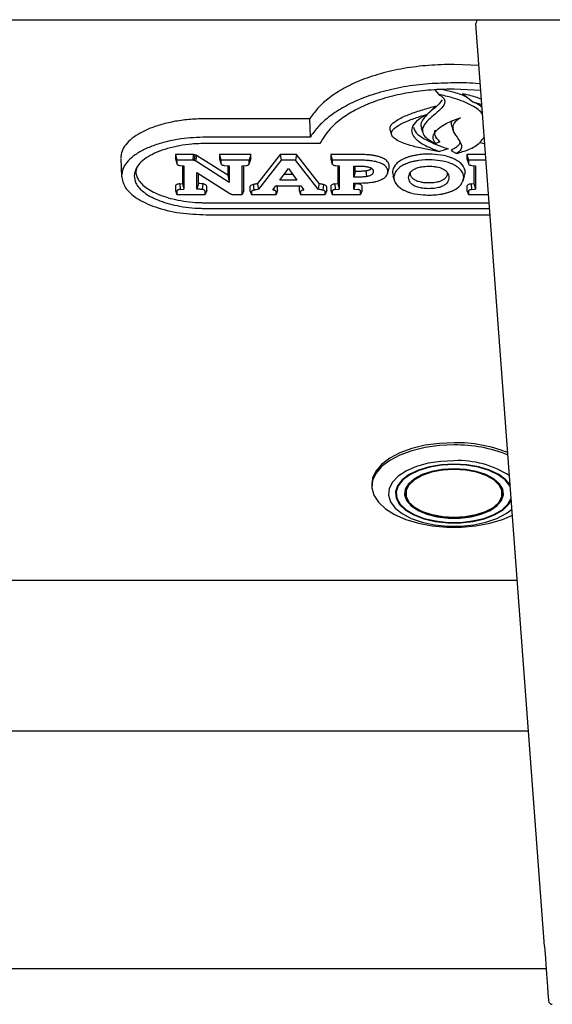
# Model space of a CAD drawing. Header units: inches. Extents: x 36 to 211, y 21 to 146.
# Tile 27 of 53: x 100.29 to 103.09, y 96.17 to 101.36. Entities that reach past the tile are written whole.
import ezdxf

# ---------------------------------------------------------------- set-up
doc = ezdxf.new("R2010")
doc.units = ezdxf.units.IN
doc.header["$LTSCALE"] = 16
doc.header["$MEASUREMENT"] = 0

msp = doc.modelspace()

# ---------------------------------------------------------------- linework, layer by layer
at = {"color": 7, "linetype": 'Continuous', "lineweight": 25}
for p, q in [((66.2018, 101.3564), (104.2018, 101.3564)), ((102.6919, 101.3367), (102.6919, 101.3364)), ((102.692, 101.3349), (102.6919, 101.3364)), ((103.0528, 96.4793), (102.692, 101.3349)), ((102.7082, 101.116), (102.5768, 101.121)), ((102.4758, 100.9865), (102.4962, 100.9624)), ((102.718, 100.9839), (102.5768, 100.9907)), ((102.6215, 100.9685), (102.6762, 100.9232)), ((102.6762, 100.9232), (102.7236, 100.9093)), ((102.4813, 100.9028), (102.4362, 100.8589)), ((101.8166, 100.835), (101.2716, 100.835)), ((102.2402, 100.7755), (102.2481, 100.7501)), ((102.4043, 100.7855), (102.4117, 100.7618)), ((102.5648, 100.7961), (102.5728, 100.7708)), ((101.8195, 100.7378), (101.2716, 100.7378)), ((102.4117, 100.7617), (102.4122, 100.7601)), ((102.5025, 100.7141), (102.4799, 100.7041)), ((101.8694, 100.7047), (101.2716, 100.7047)), ((102.5456, 100.6761), (102.5006, 100.6618)), ((102.5617, 100.6678), (102.5892, 100.6522)), ((102.7147, 100.7102), (102.7389, 100.7025)), ((100.823, 100.6252), (100.8268, 100.53)), ((101.1943, 100.6465), (101.1099, 100.6465)), ((101.1099, 100.6465), (101.1099, 100.6254)), ((101.1099, 100.6465), (101.1179, 100.6165)), ((101.1099, 100.6254), (101.1179, 100.5994)), ((101.1179, 100.6165), (101.1179, 100.5994)), ((101.1943, 100.6165), (101.1179, 100.6165)), ((101.2124, 100.6449), (101.2091, 100.6153)), ((101.2207, 100.6421), (101.2151, 100.6132)), ((101.3936, 100.4999), (101.2206, 100.6102)), ((101.3856, 100.5375), (101.2269, 100.6387)), ((101.5067, 100.6465), (101.342, 100.6465)), ((101.342, 100.6465), (101.342, 100.6254)), ((101.342, 100.6465), (101.35, 100.6165)), ((101.342, 100.6254), (101.35, 100.5994)), ((101.4987, 100.6165), (101.35, 100.6165)), ((101.35, 100.6165), (101.35, 100.5994)), ((101.5067, 100.6465), (101.4987, 100.6165)), ((101.5067, 100.6254), (101.4987, 100.5994)), ((101.4987, 100.5994), (101.4987, 100.6165)), ((101.5067, 100.6254), (101.5067, 100.6465)), ((101.6617, 100.6465), (101.5415, 100.4932)), ((101.6672, 100.6165), (101.5478, 100.4642)), ((101.747, 100.6465), (101.6617, 100.6465)), ((101.6617, 100.6465), (101.6672, 100.6165)), ((101.7415, 100.6165), (101.6672, 100.6165)), ((101.747, 100.6465), (101.7415, 100.6165)), ((101.8608, 100.4642), (101.7415, 100.6165)), ((101.8671, 100.4932), (101.747, 100.6465)), ((102.0862, 100.6465), (101.9273, 100.6465)), ((101.9273, 100.6465), (101.9273, 100.6254)), ((101.9273, 100.6465), (101.9353, 100.6165)), ((101.9273, 100.6254), (101.9285, 100.6217)), ((101.928, 100.6217), (101.9359, 100.5965)), ((101.9353, 100.6165), (101.9353, 100.5994)), ((102.0862, 100.6165), (101.9353, 100.6165)), ((102.7431, 100.6465), (102.6442, 100.6465)), ((102.6442, 100.6465), (102.6442, 100.6254)), ((102.6442, 100.6465), (102.6522, 100.6165)), ((102.6442, 100.6254), (102.6522, 100.5994)), ((102.6522, 100.6165), (102.6522, 100.5994)), ((102.7453, 100.6165), (102.6522, 100.6165)), ((100.9068, 100.579), (100.9011, 100.5598)), ((101.1195, 100.5949), (101.1195, 100.5949)), ((101.1347, 100.5891), (101.1548, 100.5874)), ((101.1467, 100.5881), (101.1467, 100.4937)), ((101.1548, 100.5874), (101.1548, 100.4643)), ((101.3517, 100.5949), (101.3517, 100.5949)), ((101.3672, 100.5891), (101.3936, 100.5873)), ((101.3856, 100.5878), (101.3856, 100.5375)), ((101.3936, 100.5873), (101.3936, 100.4999)), ((101.4622, 100.5874), (101.4823, 100.5891)), ((101.4622, 100.4353), (101.4622, 100.5874)), ((101.4703, 100.4573), (101.4703, 100.5881)), ((101.4971, 100.5949), (101.4971, 100.595)), ((101.6589, 100.5109), (101.7045, 100.573)), ((101.7045, 100.573), (101.7498, 100.5109)), ((101.9522, 100.5891), (101.9721, 100.5871)), ((101.9641, 100.5879), (101.9641, 100.4934)), ((101.9721, 100.5871), (101.9721, 100.4641)), ((102.0484, 100.5851), (102.0862, 100.5851)), ((102.0484, 100.5281), (102.0484, 100.5851)), ((102.0564, 100.5581), (102.0484, 100.5281)), ((102.0564, 100.5581), (102.0564, 100.5851)), ((102.0862, 100.5581), (102.0564, 100.5581)), ((102.1132, 100.56), (102.1157, 100.5302)), ((102.1414, 100.5746), (102.1402, 100.5724)), ((102.226, 100.5453), (102.2339, 100.5706)), ((102.6539, 100.5949), (102.6539, 100.5949)), ((102.6694, 100.5891), (102.6891, 100.5874)), ((102.6811, 100.5881), (102.6811, 100.4933)), ((102.6891, 100.5874), (102.6891, 100.4639)), ((101.2233, 100.5518), (101.3959, 100.4419)), ((101.2233, 100.4645), (101.2233, 100.5518)), ((101.2313, 100.494), (101.2313, 100.5467)), ((101.3856, 100.5375), (101.3936, 100.4999)), ((101.7498, 100.5109), (101.6589, 100.5109)), ((101.7279, 100.5409), (101.6809, 100.5409)), ((102.0862, 100.5281), (102.0484, 100.5281)), ((102.2552, 100.5336), (102.2631, 100.5083)), ((102.6242, 100.5084), (102.6321, 100.5337)), ((101.1099, 100.4783), (101.1099, 100.4573)), ((101.1099, 100.4573), (101.1179, 100.4353)), ((101.1179, 100.4523), (101.1179, 100.4353)), ((101.133, 100.4926), (101.1467, 100.4937)), ((101.133, 100.4926), (101.1344, 100.4626)), ((101.1344, 100.4626), (101.1548, 100.4643)), ((101.1467, 100.4937), (101.1548, 100.4643)), ((101.2313, 100.494), (101.2233, 100.4645)), ((101.2539, 100.4923), (101.2516, 100.4625)), ((101.2749, 100.4573), (101.2669, 100.4353)), ((101.2669, 100.4353), (101.2669, 100.4523)), ((101.2749, 100.4573), (101.2749, 100.4783)), ((101.4703, 100.4573), (101.4622, 100.4353)), ((101.5022, 100.4764), (101.5022, 100.4573)), ((101.5022, 100.4573), (101.5103, 100.4353)), ((101.622, 100.4602), (101.6381, 100.4822)), ((101.622, 100.4602), (101.6277, 100.4588)), ((101.6289, 100.4696), (101.6277, 100.4588)), ((101.6381, 100.4822), (101.7706, 100.4822)), ((101.6478, 100.4573), (101.6398, 100.4353)), ((101.6478, 100.4573), (101.6478, 100.4764)), ((101.7609, 100.4764), (101.7609, 100.4573)), ((101.7609, 100.4573), (101.769, 100.4353)), ((101.7706, 100.4822), (101.7868, 100.4601)), ((101.7818, 100.4591), (101.7868, 100.4601)), ((101.9064, 100.4573), (101.8984, 100.4353)), ((101.9064, 100.4573), (101.9064, 100.4764)), ((101.9273, 100.4781), (101.9273, 100.4573)), ((101.9273, 100.4573), (101.9353, 100.4353)), ((101.9353, 100.4521), (101.9353, 100.4353)), ((101.9499, 100.4922), (101.9641, 100.4934)), ((101.9499, 100.4922), (101.9514, 100.4623)), ((101.9514, 100.4623), (101.9721, 100.4641)), ((101.9641, 100.4934), (101.9721, 100.4641)), ((102.0484, 100.4967), (102.0862, 100.4967)), ((102.0484, 100.4641), (102.0484, 100.4967)), ((102.0564, 100.4934), (102.0484, 100.4641)), ((102.0484, 100.4641), (102.0695, 100.4621)), ((102.0564, 100.4934), (102.0564, 100.4967)), ((102.0564, 100.4934), (102.0709, 100.4921)), ((102.0929, 100.4573), (102.0849, 100.4353)), ((102.0849, 100.4353), (102.0849, 100.4521)), ((102.0929, 100.4573), (102.0929, 100.4781)), ((102.6442, 100.4781), (102.6442, 100.4573)), ((102.6442, 100.4573), (102.6522, 100.4353)), ((102.6522, 100.4521), (102.6522, 100.4353)), ((102.667, 100.4922), (102.6811, 100.4933)), ((102.667, 100.4922), (102.6684, 100.4622)), ((102.6684, 100.4622), (102.6891, 100.4639)), ((102.6811, 100.4933), (102.6891, 100.4639)), ((101.1179, 100.4353), (101.2669, 100.4353)), ((101.423, 100.4353), (101.4622, 100.4353)), ((101.5103, 100.4504), (101.5103, 100.4353)), ((101.5103, 100.4353), (101.6398, 100.4353)), ((101.6398, 100.4353), (101.6398, 100.4504)), ((101.769, 100.4504), (101.769, 100.4353)), ((101.769, 100.4353), (101.8984, 100.4353)), ((101.8984, 100.4353), (101.8984, 100.4504)), ((101.9353, 100.4353), (102.0849, 100.4353)), ((102.6522, 100.4353), (102.7588, 100.4353)), ((101.2716, 100.393), (102.762, 100.393)), ((101.2716, 100.363), (102.7642, 100.363)), ((101.2716, 100.3298), (102.7666, 100.3298)), ((102.1437, 98.9131), (102.1437, 98.9011)), ((102.2716, 98.8865), (102.2716, 98.8619)), ((102.3237, 98.8936), (102.3214, 98.8702)), ((102.8321, 98.8702), (102.8298, 98.8936)), ((102.9097, 98.4048), (99.9042, 98.4048)), ((102.9687, 97.6114), (67.4348, 97.6114)), ((67.342, 96.3614), (103.0616, 96.3614))]:
    msp.add_line(p, q, dxfattribs=at)
at = {"color": 7, "linetype": 'Continuous', "lineweight": 25, "flags": 128}
for points in [[(101.8166, 100.835), (101.818, 100.7864), (101.8195, 100.7378)], [(101.5203, 100.4888), (101.5217, 100.474), (101.5232, 100.4591)], [(101.5415, 100.4932), (101.5446, 100.4787), (101.5478, 100.4642)], [(101.8671, 100.4932), (101.864, 100.4787), (101.8608, 100.4642)], [(101.8887, 100.4887), (101.8871, 100.4739), (101.8855, 100.459)], [(102.5768, 99.1296), (102.4994, 99.1261), (102.4246, 99.1158), (102.3546, 99.099), (102.2918, 99.0761), (102.2382, 99.0481), (102.1954, 99.0157), (102.1649, 98.98), (102.1476, 98.9421), (102.1437, 98.9131)], [(102.5768, 99.1177), (102.4994, 99.1142), (102.4246, 99.1039), (102.3546, 99.087), (102.2918, 99.0642), (102.2382, 99.0361), (102.1954, 99.0037), (102.1649, 98.968), (102.1476, 98.9302), (102.1441, 98.8914), (102.1545, 98.853), (102.1785, 98.816), (102.2153, 98.7818), (102.2637, 98.7515), (102.3222, 98.726), (102.3889, 98.706), (102.4615, 98.6924), (102.5379, 98.6855), (102.6156, 98.6855), (102.692, 98.6924), (102.7647, 98.706), (102.8313, 98.726), (102.8842, 98.7486)], [(102.5768, 99.035), (102.5071, 99.0314), (102.4403, 99.021), (102.379, 99.004), (102.3259, 98.9812), (102.283, 98.9535), (102.2522, 98.922), (102.2346, 98.8881), (102.2311, 98.8532), (102.2417, 98.8186), (102.266, 98.7857), (102.3031, 98.756), (102.3513, 98.7306), (102.4088, 98.7106), (102.4731, 98.6968), (102.5417, 98.6898), (102.6118, 98.6898), (102.6804, 98.6968), (102.7447, 98.7106), (102.8022, 98.7306), (102.8504, 98.756), (102.8818, 98.7802)], [(102.5768, 99.0165), (102.5103, 99.0128), (102.447, 99.0022), (102.3897, 98.9849), (102.3412, 98.962), (102.3037, 98.9343), (102.279, 98.9033), (102.2682, 98.8703), (102.2718, 98.8369), (102.2897, 98.8047), (102.321, 98.7752), (102.3642, 98.7497), (102.4174, 98.7295), (102.4781, 98.7155), (102.5433, 98.7083), (102.6102, 98.7083), (102.6754, 98.7155), (102.7361, 98.7295), (102.7893, 98.7497), (102.8326, 98.7752), (102.8639, 98.8047), (102.8783, 98.828)], [(102.5768, 99.0145), (102.5112, 99.0109), (102.4486, 99.0004), (102.3921, 98.9834), (102.3442, 98.9607), (102.3072, 98.9334), (102.2828, 98.9027), (102.2721, 98.8702), (102.2757, 98.8372), (102.2933, 98.8055), (102.3242, 98.7763), (102.3669, 98.7512), (102.4195, 98.7312), (102.4793, 98.7174), (102.5438, 98.7103), (102.6097, 98.7103), (102.6742, 98.7174), (102.7341, 98.7312), (102.7866, 98.7512), (102.8293, 98.7763), (102.8602, 98.8055), (102.8779, 98.8372), (102.878, 98.8377)], [(102.871, 98.9091), (102.8498, 98.9343), (102.8123, 98.962), (102.7638, 98.9849), (102.7065, 99.0022), (102.6432, 99.0128), (102.5768, 99.0165)], [(102.873, 98.8984), (102.8708, 98.9027), (102.8463, 98.9334), (102.8093, 98.9607), (102.7614, 98.9834), (102.7049, 99.0004), (102.6423, 99.0109), (102.5768, 99.0145)], [(102.5768, 98.9923), (102.5166, 98.9888), (102.4597, 98.9785), (102.4091, 98.9618), (102.3675, 98.9398), (102.3373, 98.9136), (102.3199, 98.8846), (102.3164, 98.8543), (102.3269, 98.8245), (102.3509, 98.7967), (102.387, 98.7724), (102.4334, 98.753), (102.4875, 98.7394), (102.5465, 98.7324), (102.607, 98.7324), (102.666, 98.7394), (102.7201, 98.753), (102.7665, 98.7724), (102.8026, 98.7967), (102.8266, 98.8245), (102.8371, 98.8543), (102.8336, 98.8846), (102.8163, 98.9136), (102.786, 98.9398), (102.7444, 98.9618), (102.6938, 98.9785), (102.6369, 98.9888), (102.5768, 98.9923)], [(102.5768, 98.7359), (102.5178, 98.7394), (102.462, 98.7495), (102.4124, 98.7658), (102.3716, 98.7874), (102.342, 98.8131), (102.3249, 98.8416), (102.3215, 98.8712), (102.3318, 98.9004), (102.3553, 98.9277), (102.3908, 98.9515), (102.4362, 98.9706), (102.4893, 98.9839), (102.5471, 98.9908), (102.6064, 98.9908), (102.6642, 98.9839), (102.7173, 98.9706), (102.7628, 98.9515), (102.7982, 98.9277), (102.8217, 98.9004), (102.832, 98.8712), (102.8286, 98.8416), (102.8116, 98.8131), (102.7819, 98.7874), (102.7411, 98.7658), (102.6915, 98.7495), (102.6357, 98.7394), (102.5768, 98.7359)], [(102.5768, 98.9888), (102.516, 98.9851), (102.4588, 98.9743), (102.4085, 98.9569), (102.3679, 98.934), (102.3395, 98.9069), (102.3248, 98.8772), (102.3248, 98.8466), (102.3395, 98.8169), (102.3679, 98.7899), (102.4085, 98.767), (102.4588, 98.7496), (102.516, 98.7387), (102.5768, 98.735), (102.6375, 98.7387), (102.6947, 98.7496), (102.745, 98.767), (102.7856, 98.7899), (102.814, 98.8169), (102.8287, 98.8466), (102.8287, 98.8772), (102.814, 98.9069), (102.7856, 98.934), (102.745, 98.9569), (102.6947, 98.9743), (102.6375, 98.9851), (102.5768, 98.9888)]]:
    msp.add_lwpolyline(points, dxfattribs=at)
at = {"color": 7, "linetype": 'Continuous', "lineweight": 25}
for centre, radius, start, end in [((102.7119, 101.3367), 0.02, 99.1796, 180), ((102.5875, 98.3996), 0.73, 68.1798, 90.8406), ((102.5876, 98.3891), 0.7286, 67.99, 90.8524), ((102.5975, 98.5387), 0.4967, 56.8901, 92.3968), ((103.0941, 96.1931), 0.02, 184.25, 268.7988)]:
    msp.add_arc(centre, radius, start, end, dxfattribs=at)
msp.add_ellipse((103.0241, 96.865), major_axis=(-0.05, 0.6733), ratio=0.000003, start_param=2.180644, end_param=3.147607, dxfattribs=at)
for points, knots in [([(102.5768, 101.121), (102.532, 101.12), (102.4424, 101.118), (102.3112, 101.1012), (102.1878, 101.0736), (102.0781, 101.0361), (101.9851, 100.9906), (101.912, 100.9411), (101.8551, 100.8889), (101.8295, 100.853), (101.8166, 100.835)], [0, 0, 0, 0, 0.131662, 0.263244, 0.395313, 0.527377, 0.651705, 0.776087, 0.888021, 1, 1, 1, 1]), ([(102.5768, 101.0238), (102.532, 101.0228), (102.4424, 101.0208), (102.3112, 101.0039), (102.1879, 100.9761), (102.0785, 100.9386), (101.9862, 100.893), (101.9137, 100.8436), (101.8574, 100.7915), (101.8321, 100.7557), (101.8195, 100.7378)], [0, 0, 0, 0, 0.131949, 0.263817, 0.39618, 0.528539, 0.652483, 0.776482, 0.888218, 1, 1, 1, 1]), ([(102.7155, 101.018), (102.713, 101.0183), (102.6679, 101.0237), (102.6211, 101.0238), (102.5768, 101.0238)], [0, 0, 0, 0, 0.0549866, 1, 1, 1, 1]), ([(102.5768, 100.9907), (102.5519, 100.9903), (102.486, 100.9894), (102.3803, 100.9796), (102.264, 100.9587), (102.1575, 100.9272), (102.0657, 100.8877), (101.9911, 100.842), (101.919, 100.7824), (101.8883, 100.7344), (101.8694, 100.7047)], [0, 0, 0, 0, 0.076066, 0.201161, 0.326182, 0.45155, 0.576944, 0.693674, 0.810471, 1, 1, 1, 1]), ([(102.653, 100.9424), (102.6473, 100.9459), (102.6246, 100.9595), (102.5748, 100.9747), (102.5312, 100.9847), (102.5115, 100.9891)], [0, 0, 0, 0, 0.157716, 0.619445, 1, 1, 1, 1]), ([(102.5135, 100.9337), (102.5072, 100.925), (102.4939, 100.9066), (102.4517, 100.8734), (102.4147, 100.8383), (102.398, 100.804), (102.405, 100.79), (102.4071, 100.7857)], [0, 0, 0, 0, 0.172642, 0.364906, 0.73157, 0.918756, 1, 1, 1, 1]), ([(102.4962, 100.9624), (102.5043, 100.9575), (102.5194, 100.9483), (102.529, 100.9313), (102.5264, 100.9097), (102.4948, 100.8716), (102.442, 100.8337), (102.4108, 100.7912), (102.4083, 100.7615), (102.4294, 100.7306), (102.461, 100.714), (102.4799, 100.7041)], [0, 0, 0, 0, 0.066059, 0.123728, 0.18124, 0.290944, 0.551324, 0.66595, 0.761746, 0.857857, 1, 1, 1, 1]), ([(102.7275, 100.8559), (102.726, 100.8589), (102.715, 100.8799), (102.659, 100.9125), (102.5794, 100.9443), (102.52, 100.9572), (102.4962, 100.9624)], [0, 0, 0, 0, 0.057255, 0.401152, 0.76095, 1, 1, 1, 1]), ([(102.6215, 100.9685), (102.6438, 100.9629), (102.6784, 100.9543), (102.7101, 100.9432), (102.7214, 100.9393)], [0, 0, 0, 0, 0.644506, 1, 1, 1, 1]), ([(102.7247, 100.8949), (102.7206, 100.8984), (102.7079, 100.9092), (102.689, 100.9175), (102.6762, 100.9232)], [0, 0, 0, 0, 0.3237581, 1, 1, 1, 1]), ([(102.2412, 100.7755), (102.2402, 100.7804), (102.2378, 100.7909), (102.2513, 100.8108), (102.2855, 100.835), (102.3425, 100.8601), (102.4112, 100.8825), (102.4583, 100.8961), (102.4813, 100.9028)], [0, 0, 0, 0, 0.079651, 0.170102, 0.33289, 0.557697, 0.783612, 1, 1, 1, 1]), ([(101.2716, 100.835), (101.2444, 100.8343), (101.1899, 100.833), (101.1104, 100.8225), (101.0359, 100.8056), (100.9695, 100.7828), (100.9136, 100.7548), (100.8704, 100.7237), (100.8409, 100.6901), (100.8253, 100.6584), (100.8236, 100.6378), (100.8229, 100.6291)], [0, 0, 0, 0, 0.120955, 0.24188, 0.362518, 0.483116, 0.597641, 0.712101, 0.81734, 0.922547, 1, 1, 1, 1]), ([(102.5006, 100.6618), (102.477, 100.6658), (102.43, 100.6739), (102.3614, 100.6895), (102.3046, 100.7071), (102.2669, 100.7262), (102.2485, 100.7441), (102.2454, 100.7613), (102.2562, 100.7808), (102.2857, 100.8029), (102.3348, 100.8255), (102.3875, 100.8443), (102.4224, 100.8548), (102.4362, 100.8589)], [0, 0, 0, 0, 0.11994, 0.239964, 0.362231, 0.439706, 0.495975, 0.552677, 0.601899, 0.688551, 0.803938, 0.922469, 1, 1, 1, 1]), ([(102.4362, 100.8589), (102.4197, 100.8495), (102.3866, 100.8306), (102.3563, 100.7982), (102.3501, 100.7651), (102.3686, 100.7312), (102.4187, 100.6946), (102.471, 100.6736), (102.5006, 100.6618)], [0, 0, 0, 0, 0.159075, 0.319242, 0.446628, 0.574012, 0.759384, 1, 1, 1, 1]), ([(102.4799, 100.7041), (102.4742, 100.7127), (102.463, 100.7299), (102.4707, 100.76), (102.505, 100.795), (102.5569, 100.8222), (102.5983, 100.836), (102.61, 100.8399)], [0, 0, 0, 0, 0.1647064, 0.326908, 0.5422934, 0.8711159, 1, 1, 1, 1]), ([(102.563, 100.8212), (102.5618, 100.8135), (102.5603, 100.8049), (102.5648, 100.7968), (102.5652, 100.7961)], [0, 0, 0, 0, 0.910476, 1, 1, 1, 1]), ([(102.61, 100.8399), (102.5971, 100.8307), (102.5739, 100.8143), (102.5659, 100.7811), (102.5845, 100.7453), (102.6118, 100.713), (102.6182, 100.6834), (102.6081, 100.665), (102.5944, 100.6557), (102.5892, 100.6522)], [0, 0, 0, 0, 0.167487, 0.29931, 0.488935, 0.721026, 0.826679, 0.93358, 1, 1, 1, 1]), ([(102.3638, 100.7912), (102.3655, 100.7841), (102.3702, 100.7641), (102.4056, 100.7367), (102.4546, 100.7106), (102.503, 100.6917), (102.5336, 100.6805), (102.5456, 100.6761)], [0, 0, 0, 0, 0.141711, 0.394618, 0.623469, 0.853085, 1, 1, 1, 1]), ([(102.5025, 100.7141), (102.4913, 100.7256), (102.4723, 100.7449), (102.4759, 100.7662), (102.4773, 100.7748)], [0, 0, 0, 0, 0.59365, 1, 1, 1, 1]), ([(101.2716, 100.7378), (101.227, 100.7361), (101.1552, 100.7334), (101.0627, 100.7151), (100.9938, 100.6946), (100.9345, 100.6684), (100.8872, 100.6386), (100.8532, 100.6058), (100.831, 100.5708), (100.8282, 100.5464), (100.8268, 100.5338)], [0, 0, 0, 0, 0.199388, 0.320699, 0.441973, 0.557817, 0.673596, 0.780736, 0.887832, 1, 1, 1, 1]), ([(102.6077, 100.7119), (102.6063, 100.7063), (102.6033, 100.695), (102.5838, 100.6807), (102.5691, 100.6721), (102.5617, 100.6678)], [0, 0, 0, 0, 0.32889, 0.662924, 1, 1, 1, 1]), ([(102.5892, 100.6522), (102.6112, 100.6584), (102.661, 100.6724), (102.7124, 100.7044), (102.7293, 100.73), (102.7361, 100.7404)], [0, 0, 0, 0, 0.319647, 0.7217, 1, 1, 1, 1]), ([(101.2716, 100.7047), (101.2466, 100.704), (101.1761, 100.7022), (101.0652, 100.6815), (100.9625, 100.6386), (100.9023, 100.5858), (100.8959, 100.5494), (100.8931, 100.5338)], [0, 0, 0, 0, 0.133273, 0.37501, 0.614017, 0.834553, 1, 1, 1, 1]), ([(101.1099, 100.6254), (101.1099, 100.6234), (101.11, 100.6213), (101.112, 100.6195), (101.1122, 100.6194)], [0, 0, 0, 0, 0.91664, 1, 1, 1, 1]), ([(101.2032, 100.6462), (101.2024, 100.6462), (101.2008, 100.6463), (101.1978, 100.6464), (101.1956, 100.6464), (101.1943, 100.6465)], [0, 0, 0, 0, 0.271447, 0.542886, 1, 1, 1, 1]), ([(101.2023, 100.6162), (101.2015, 100.6163), (101.1999, 100.6164), (101.1972, 100.6164), (101.1953, 100.6165), (101.1943, 100.6165)], [0, 0, 0, 0, 0.303129, 0.606243, 1, 1, 1, 1]), ([(101.2032, 100.6462), (101.2031, 100.643), (101.2029, 100.6365), (101.2026, 100.6265), (101.2024, 100.6196), (101.2023, 100.6162)], [0, 0, 0, 0, 0.313734, 0.656867, 1, 1, 1, 1]), ([(101.2091, 100.6153), (101.2083, 100.6155), (101.2068, 100.6157), (101.2045, 100.6161), (101.203, 100.6162), (101.2023, 100.6162)], [0, 0, 0, 0, 0.3585266, 0.6775329, 1, 1, 1, 1]), ([(101.2124, 100.6449), (101.2117, 100.6451), (101.2101, 100.6454), (101.207, 100.6459), (101.2047, 100.6461), (101.2032, 100.6462)], [0, 0, 0, 0, 0.265018, 0.530127, 1, 1, 1, 1]), ([(101.2151, 100.6132), (101.2145, 100.6135), (101.2132, 100.6141), (101.2112, 100.6148), (101.2098, 100.6151), (101.2091, 100.6153)], [0, 0, 0, 0, 0.3699602, 0.6835378, 1, 1, 1, 1]), ([(101.2207, 100.6421), (101.2201, 100.6424), (101.2187, 100.643), (101.216, 100.644), (101.2138, 100.6446), (101.2124, 100.6449)], [0, 0, 0, 0, 0.269168, 0.538404, 1, 1, 1, 1]), ([(101.2206, 100.6102), (101.22, 100.6106), (101.2188, 100.6113), (101.217, 100.6123), (101.2158, 100.6129), (101.2151, 100.6132)], [0, 0, 0, 0, 0.346877, 0.67335, 1, 1, 1, 1]), ([(101.2269, 100.6387), (101.2263, 100.6391), (101.2251, 100.6398), (101.223, 100.6409), (101.2216, 100.6417), (101.2207, 100.6421)], [0, 0, 0, 0, 0.307808, 0.615569, 1, 1, 1, 1]), ([(101.342, 100.6254), (101.3421, 100.6234), (101.3421, 100.6213), (101.3442, 100.6195), (101.3444, 100.6194)], [0, 0, 0, 0, 0.916359, 1, 1, 1, 1]), ([(101.5045, 100.6194), (101.5046, 100.6194), (101.5061, 100.6207), (101.5065, 100.6229), (101.5067, 100.6249), (101.5067, 100.6254)], [0, 0, 0, 0, 0.0354608, 0.7424231, 1, 1, 1, 1]), ([(102.1513, 100.642), (102.1453, 100.6428), (102.1333, 100.6445), (102.1115, 100.6461), (102.0957, 100.6463), (102.0862, 100.6465)], [0, 0, 0, 0, 0.283097, 0.566033, 1, 1, 1, 1]), ([(102.1488, 100.6122), (102.1428, 100.613), (102.1308, 100.6147), (102.1098, 100.6161), (102.0949, 100.6163), (102.0862, 100.6165)], [0, 0, 0, 0, 0.294335, 0.588464, 1, 1, 1, 1]), ([(102.1933, 100.5999), (102.1889, 100.6017), (102.1801, 100.6053), (102.1649, 100.6093), (102.1542, 100.6112), (102.1488, 100.6122)], [0, 0, 0, 0, 0.331434, 0.662912, 1, 1, 1, 1]), ([(102.1987, 100.6289), (102.194, 100.6308), (102.1846, 100.6346), (102.1684, 100.6389), (102.157, 100.6409), (102.1513, 100.642)], [0, 0, 0, 0, 0.333324, 0.663839, 1, 1, 1, 1]), ([(102.227, 100.6084), (102.2245, 100.6113), (102.2197, 100.6164), (102.2099, 100.6233), (102.2025, 100.627), (102.1987, 100.6289)], [0, 0, 0, 0, 0.370615, 0.682115, 1, 1, 1, 1]), ([(102.236, 100.5832), (102.2358, 100.5863), (102.2354, 100.5921), (102.2324, 100.6006), (102.2288, 100.6058), (102.227, 100.6084)], [0, 0, 0, 0, 0.362485, 0.678804, 1, 1, 1, 1]), ([(102.3051, 100.6208), (102.3009, 100.6185), (102.2926, 100.6139), (102.2784, 100.6039), (102.2709, 100.5955), (102.266, 100.59)], [0, 0, 0, 0, 0.254582, 0.509174, 1, 1, 1, 1]), ([(102.3663, 100.6411), (102.3606, 100.6398), (102.3491, 100.6374), (102.3332, 100.6326), (102.3183, 100.6272), (102.3095, 100.6229), (102.3051, 100.6208)], [0, 0, 0, 0, 0.252616, 0.505267, 0.751216, 1, 1, 1, 1]), ([(102.3693, 100.6114), (102.3636, 100.6101), (102.3522, 100.6076), (102.3319, 100.6016), (102.3191, 100.5958), (102.3109, 100.592)], [0, 0, 0, 0, 0.264801, 0.529649, 1, 1, 1, 1]), ([(102.5215, 100.6411), (102.5018, 100.644), (102.4581, 100.6504), (102.4036, 100.6479), (102.3732, 100.6423), (102.3663, 100.6411)], [0, 0, 0, 0, 0.387895, 0.859832, 1, 1, 1, 1]), ([(102.5184, 100.6114), (102.4995, 100.6142), (102.4574, 100.6204), (102.4051, 100.6179), (102.3759, 100.6126), (102.3693, 100.6114)], [0, 0, 0, 0, 0.38755, 0.861359, 1, 1, 1, 1]), ([(102.5763, 100.592), (102.5718, 100.5942), (102.5628, 100.5985), (102.5438, 100.6054), (102.5283, 100.609), (102.5184, 100.6114)], [0, 0, 0, 0, 0.2667619, 0.5335095, 1, 1, 1, 1]), ([(102.582, 100.6208), (102.5775, 100.623), (102.5685, 100.6273), (102.5488, 100.6346), (102.5324, 100.6385), (102.5215, 100.6411)], [0, 0, 0, 0, 0.255099, 0.510186, 1, 1, 1, 1]), ([(102.6212, 100.59), (102.6188, 100.5929), (102.614, 100.5986), (102.602, 100.6093), (102.5899, 100.6163), (102.582, 100.6208)], [0, 0, 0, 0, 0.254165, 0.508372, 1, 1, 1, 1]), ([(102.6442, 100.6254), (102.6442, 100.6234), (102.6443, 100.6213), (102.6464, 100.6195), (102.6466, 100.6194)], [0, 0, 0, 0, 0.914088, 1, 1, 1, 1]), ([(100.9011, 100.5598), (100.903, 100.5472), (100.9074, 100.5172), (100.9487, 100.4731), (101.0227, 100.4326), (101.1247, 100.4033), (101.2133, 100.3935), (101.2636, 100.393), (101.2716, 100.393)], [0, 0, 0, 0, 0.136693, 0.32555, 0.516182, 0.726375, 0.956188, 1, 1, 1, 1]), ([(101.1179, 100.5994), (101.1181, 100.5979), (101.1186, 100.5953), (101.1223, 100.5923), (101.1275, 100.5901), (101.1321, 100.5895), (101.1347, 100.5891)], [0, 0, 0, 0, 0.3132927, 0.5189766, 0.7248832, 1, 1, 1, 1]), ([(101.35, 100.5994), (101.3503, 100.5979), (101.3507, 100.5954), (101.3544, 100.5923), (101.3597, 100.5901), (101.3644, 100.5895), (101.3672, 100.5891)], [0, 0, 0, 0, 0.308579, 0.510431, 0.712453, 1, 1, 1, 1]), ([(101.4823, 100.5891), (101.4847, 100.5895), (101.4891, 100.5901), (101.4942, 100.5922), (101.4976, 100.595), (101.4986, 100.5975), (101.4987, 100.5991), (101.4987, 100.5994)], [0, 0, 0, 0, 0.261828, 0.467273, 0.672972, 0.935315, 1, 1, 1, 1]), ([(101.9353, 100.5994), (101.9355, 100.5979), (101.9359, 100.5954), (101.9396, 100.5923), (101.9449, 100.5901), (101.9495, 100.5895), (101.9522, 100.5891)], [0, 0, 0, 0, 0.310725, 0.51485, 0.7192, 1, 1, 1, 1]), ([(102.0862, 100.5851), (102.089, 100.5851), (102.0945, 100.585), (102.1045, 100.5845), (102.1116, 100.5836), (102.1159, 100.5831)], [0, 0, 0, 0, 0.278183, 0.556411, 1, 1, 1, 1]), ([(102.1132, 100.56), (102.1104, 100.5596), (102.1047, 100.5587), (102.0956, 100.5582), (102.0893, 100.5581), (102.0862, 100.5581)], [0, 0, 0, 0, 0.311642, 0.654063, 1, 1, 1, 1]), ([(102.1305, 100.5648), (102.1287, 100.564), (102.1253, 100.5626), (102.1194, 100.5611), (102.1153, 100.5604), (102.1132, 100.56)], [0, 0, 0, 0, 0.339701, 0.667115, 1, 1, 1, 1]), ([(102.1159, 100.5831), (102.1179, 100.5827), (102.122, 100.582), (102.129, 100.5803), (102.1334, 100.5786), (102.1361, 100.5776)], [0, 0, 0, 0, 0.277299, 0.554716, 1, 1, 1, 1]), ([(102.1402, 100.5724), (102.1394, 100.5714), (102.138, 100.5696), (102.1347, 100.567), (102.1319, 100.5655), (102.1305, 100.5648)], [0, 0, 0, 0, 0.331336, 0.660563, 1, 1, 1, 1]), ([(102.1361, 100.5776), (102.1374, 100.5769), (102.1401, 100.5756), (102.1443, 100.5728), (102.1464, 100.5705), (102.1478, 100.569)], [0, 0, 0, 0, 0.264943, 0.529919, 1, 1, 1, 1]), ([(102.1516, 100.5574), (102.1516, 100.5563), (102.1515, 100.554), (102.1505, 100.5498), (102.1488, 100.5469), (102.1477, 100.5451)], [0, 0, 0, 0, 0.270256, 0.540569, 1, 1, 1, 1]), ([(102.1478, 100.569), (102.1485, 100.5679), (102.1499, 100.5659), (102.1513, 100.562), (102.1515, 100.5592), (102.1516, 100.5574)], [0, 0, 0, 0, 0.275769, 0.551361, 1, 1, 1, 1]), ([(102.2196, 100.581), (102.2172, 100.5836), (102.2128, 100.5884), (102.2037, 100.5948), (102.1968, 100.5982), (102.1933, 100.5999)], [0, 0, 0, 0, 0.3703447, 0.6819732, 1, 1, 1, 1]), ([(102.2191, 100.5329), (102.2212, 100.5358), (102.2249, 100.5412), (102.2275, 100.5494), (102.2278, 100.5546), (102.228, 100.5572)], [0, 0, 0, 0, 0.375708, 0.685846, 1, 1, 1, 1]), ([(102.228, 100.5572), (102.2278, 100.5603), (102.2274, 100.5659), (102.2244, 100.5739), (102.2212, 100.5786), (102.2196, 100.581)], [0, 0, 0, 0, 0.385151, 0.690363, 1, 1, 1, 1]), ([(102.2337, 100.5706), (102.2342, 100.5719), (102.2358, 100.5761), (102.2359, 100.5803), (102.236, 100.5832)], [0, 0, 0, 0, 0.3213342, 1, 1, 1, 1]), ([(102.266, 100.59), (102.2595, 100.5791), (102.2485, 100.5606), (102.2547, 100.5416), (102.2573, 100.5337)], [0, 0, 0, 0, 0.587095, 1, 1, 1, 1]), ([(102.2735, 100.5626), (102.2678, 100.5522), (102.2566, 100.5313), (102.262, 100.5058), (102.2712, 100.4924), (102.2735, 100.4891)], [0, 0, 0, 0, 0.4310033, 0.8606127, 1, 1, 1, 1]), ([(102.3109, 100.592), (102.3067, 100.5897), (102.2984, 100.5851), (102.285, 100.5755), (102.2779, 100.5676), (102.2735, 100.5626)], [0, 0, 0, 0, 0.266261, 0.532534, 1, 1, 1, 1]), ([(102.3454, 100.5509), (102.3476, 100.5538), (102.3513, 100.5585), (102.3587, 100.5647), (102.3639, 100.5678), (102.3665, 100.5693)], [0, 0, 0, 0, 0.4363556, 0.7159109, 1, 1, 1, 1]), ([(102.3665, 100.5693), (102.3702, 100.5712), (102.3769, 100.5745), (102.3883, 100.5783), (102.3959, 100.5801), (102.3998, 100.581)], [0, 0, 0, 0, 0.383159, 0.688669, 1, 1, 1, 1]), ([(102.3998, 100.581), (102.4107, 100.5826), (102.4333, 100.5859), (102.4642, 100.5851), (102.482, 100.5821), (102.4882, 100.581)], [0, 0, 0, 0, 0.377221, 0.779771, 1, 1, 1, 1]), ([(102.4882, 100.581), (102.4928, 100.5799), (102.5012, 100.578), (102.5122, 100.574), (102.5181, 100.5709), (102.5211, 100.5693)], [0, 0, 0, 0, 0.371372, 0.682377, 1, 1, 1, 1]), ([(102.5211, 100.5693), (102.5245, 100.5672), (102.5307, 100.5634), (102.5375, 100.5571), (102.5406, 100.5529), (102.5421, 100.5508)], [0, 0, 0, 0, 0.3764748, 0.6858499, 1, 1, 1, 1]), ([(102.6137, 100.5626), (102.6113, 100.5654), (102.6065, 100.5712), (102.5948, 100.5814), (102.5835, 100.5879), (102.5763, 100.592)], [0, 0, 0, 0, 0.265952, 0.531957, 1, 1, 1, 1]), ([(102.6137, 100.4891), (102.6193, 100.4994), (102.6306, 100.5199), (102.6255, 100.5455), (102.6162, 100.559), (102.6137, 100.5626)], [0, 0, 0, 0, 0.4253379, 0.8491741, 1, 1, 1, 1]), ([(102.6297, 100.534), (102.6316, 100.538), (102.6389, 100.5527), (102.6333, 100.5723), (102.6237, 100.5863), (102.6212, 100.59)], [0, 0, 0, 0, 0.2164889, 0.7950049, 1, 1, 1, 1]), ([(102.6522, 100.5994), (102.6525, 100.5979), (102.6529, 100.5953), (102.6566, 100.5923), (102.662, 100.5901), (102.6666, 100.5895), (102.6694, 100.5891)], [0, 0, 0, 0, 0.310013, 0.512482, 0.715091, 1, 1, 1, 1]), ([(100.8268, 100.5338), (100.8309, 100.5127), (100.8393, 100.4703), (100.905, 100.413), (101.0039, 100.3667), (101.1311, 100.3355), (101.2255, 100.3317), (101.2716, 100.3298)], [0, 0, 0, 0, 0.189476, 0.378913, 0.5773, 0.793354, 1, 1, 1, 1]), ([(100.8931, 100.5338), (100.8949, 100.5212), (100.8992, 100.4909), (100.9406, 100.4458), (101.0158, 100.4042), (101.1197, 100.3739), (101.2107, 100.3636), (101.2627, 100.363), (101.2716, 100.363)], [0, 0, 0, 0, 0.1335874, 0.3226397, 0.5135408, 0.7234083, 0.9525641, 1, 1, 1, 1]), ([(102.1157, 100.5302), (102.113, 100.5298), (102.1076, 100.529), (102.0976, 100.5282), (102.0905, 100.5281), (102.0862, 100.5281)], [0, 0, 0, 0, 0.284435, 0.568624, 1, 1, 1, 1]), ([(102.136, 100.5359), (102.1343, 100.5351), (102.1309, 100.5337), (102.1241, 100.5317), (102.1188, 100.5308), (102.1157, 100.5302)], [0, 0, 0, 0, 0.288367, 0.576326, 1, 1, 1, 1]), ([(102.1477, 100.5451), (102.147, 100.5441), (102.1456, 100.5422), (102.1419, 100.539), (102.1383, 100.5371), (102.136, 100.5359)], [0, 0, 0, 0, 0.274132, 0.548467, 1, 1, 1, 1]), ([(102.1476, 100.5011), (102.1535, 100.5021), (102.1643, 100.5042), (102.1793, 100.5083), (102.1878, 100.5117), (102.192, 100.5134)], [0, 0, 0, 0, 0.3653703, 0.6797576, 1, 1, 1, 1]), ([(102.192, 100.5134), (102.196, 100.5154), (102.2037, 100.5192), (102.2128, 100.5258), (102.217, 100.5305), (102.2191, 100.5329)], [0, 0, 0, 0, 0.352855, 0.672806, 1, 1, 1, 1]), ([(102.3454, 100.5008), (102.3432, 100.5048), (102.3368, 100.517), (102.3367, 100.5343), (102.3432, 100.5467), (102.3454, 100.5509)], [0, 0, 0, 0, 0.247006, 0.744042, 1, 1, 1, 1]), ([(102.353, 100.5281), (102.3508, 100.5319), (102.346, 100.5402), (102.347, 100.5488), (102.3475, 100.5534)], [0, 0, 0, 0, 0.466685, 1, 1, 1, 1]), ([(102.3725, 100.511), (102.3704, 100.5122), (102.3652, 100.5153), (102.3584, 100.521), (102.3548, 100.5257), (102.353, 100.5281)], [0, 0, 0, 0, 0.236882, 0.613999, 1, 1, 1, 1]), ([(102.4029, 100.5005), (102.3985, 100.5015), (102.3907, 100.5033), (102.3806, 100.507), (102.3752, 100.5097), (102.3725, 100.511)], [0, 0, 0, 0, 0.385275, 0.689636, 1, 1, 1, 1]), ([(102.5151, 100.511), (102.513, 100.5098), (102.5087, 100.5076), (102.4989, 100.5038), (102.4906, 100.5018), (102.4852, 100.5005)], [0, 0, 0, 0, 0.253855, 0.507705, 1, 1, 1, 1]), ([(102.5345, 100.5281), (102.5322, 100.525), (102.5286, 100.5205), (102.5216, 100.5148), (102.5173, 100.5123), (102.5151, 100.511)], [0, 0, 0, 0, 0.489704, 0.74327, 1, 1, 1, 1]), ([(102.5409, 100.5523), (102.541, 100.5491), (102.5413, 100.5408), (102.5371, 100.5329), (102.5345, 100.5281)], [0, 0, 0, 0, 0.396813, 1, 1, 1, 1]), ([(102.5421, 100.5508), (102.5454, 100.5431), (102.5505, 100.531), (102.549, 100.514), (102.5444, 100.5052), (102.5421, 100.5008)], [0, 0, 0, 0, 0.465618, 0.729382, 1, 1, 1, 1]), ([(101.133, 100.4926), (101.1301, 100.4922), (101.1243, 100.4914), (101.117, 100.4887), (101.1121, 100.4851), (101.1101, 100.4814), (101.1099, 100.4791), (101.1099, 100.4783)], [0, 0, 0, 0, 0.223146, 0.441692, 0.660635, 0.874823, 1, 1, 1, 1]), ([(101.1344, 100.4626), (101.1319, 100.4623), (101.1275, 100.4617), (101.1224, 100.4596), (101.119, 100.4568), (101.118, 100.4542), (101.1179, 100.4526), (101.1179, 100.4523)], [0, 0, 0, 0, 0.261821, 0.467684, 0.673806, 0.935416, 1, 1, 1, 1]), ([(101.2516, 100.4625), (101.2502, 100.4626), (101.2463, 100.463), (101.2368, 100.4636), (101.2287, 100.4641), (101.2233, 100.4645)], [0, 0, 0, 0, 0.1431889, 0.4217293, 1, 1, 1, 1]), ([(101.2539, 100.4923), (101.2535, 100.4924), (101.2523, 100.4926), (101.2498, 100.4928), (101.2427, 100.4933), (101.2364, 100.4937), (101.2313, 100.494)], [0, 0, 0, 0, 0.057528, 0.172552, 0.32113, 1, 1, 1, 1]), ([(101.2669, 100.4523), (101.2667, 100.4538), (101.2663, 100.4563), (101.2629, 100.4594), (101.2584, 100.4614), (101.2543, 100.4622), (101.252, 100.4624), (101.2516, 100.4625)], [0, 0, 0, 0, 0.3144, 0.531736, 0.749959, 0.952941, 1, 1, 1, 1]), ([(101.2749, 100.4783), (101.2746, 100.4803), (101.274, 100.4837), (101.2691, 100.4881), (101.2625, 100.4909), (101.2569, 100.492), (101.2541, 100.4923), (101.2539, 100.4923)], [0, 0, 0, 0, 0.309379, 0.53933, 0.769875, 0.989964, 1, 1, 1, 1]), ([(101.5203, 100.4888), (101.5169, 100.488), (101.5109, 100.4865), (101.5049, 100.4827), (101.5025, 100.4792), (101.5023, 100.4771), (101.5022, 100.4764)], [0, 0, 0, 0, 0.3479757, 0.6089507, 0.8702445, 1, 1, 1, 1]), ([(101.5232, 100.4591), (101.5205, 100.4584), (101.516, 100.4573), (101.5119, 100.4545), (101.5104, 100.4522), (101.5103, 100.4508), (101.5103, 100.4504)], [0, 0, 0, 0, 0.385544, 0.636608, 0.887939, 1, 1, 1, 1]), ([(101.5415, 100.4932), (101.5387, 100.4926), (101.5337, 100.4915), (101.5282, 100.4904), (101.5251, 100.4898), (101.523, 100.4893), (101.5214, 100.489), (101.5203, 100.4888)], [0, 0, 0, 0, 0.406788, 0.703344, 0.777496, 0.851648, 1, 1, 1, 1]), ([(101.5478, 100.4642), (101.5437, 100.4633), (101.5376, 100.462), (101.5309, 100.4606), (101.5278, 100.46), (101.5258, 100.4596), (101.5242, 100.4593), (101.5232, 100.4591)], [0, 0, 0, 0, 0.4999206, 0.7499188, 0.8124296, 0.8749406, 1, 1, 1, 1]), ([(101.6398, 100.4504), (101.6396, 100.4514), (101.6393, 100.4534), (101.6363, 100.4559), (101.6323, 100.4578), (101.6292, 100.4585), (101.6277, 100.4588)], [0, 0, 0, 0, 0.268095, 0.537366, 0.786576, 1, 1, 1, 1]), ([(101.6478, 100.4764), (101.6477, 100.4778), (101.6475, 100.4799), (101.6454, 100.4817), (101.6447, 100.4822)], [0, 0, 0, 0, 0.696747, 1, 1, 1, 1]), ([(101.7637, 100.4822), (101.7627, 100.481), (101.7611, 100.4792), (101.761, 100.4772), (101.7609, 100.4764)], [0, 0, 0, 0, 0.616891, 1, 1, 1, 1]), ([(101.7818, 100.4591), (101.7792, 100.4585), (101.7749, 100.4574), (101.7707, 100.4547), (101.7692, 100.4524), (101.769, 100.451), (101.769, 100.4504)], [0, 0, 0, 0, 0.372101, 0.616568, 0.861367, 1, 1, 1, 1]), ([(101.8855, 100.459), (101.884, 100.4594), (101.8791, 100.4604), (101.8709, 100.4621), (101.8642, 100.4635), (101.8608, 100.4642)], [0, 0, 0, 0, 0.184289, 0.59214, 1, 1, 1, 1]), ([(101.8887, 100.4887), (101.8873, 100.489), (101.883, 100.4899), (101.8758, 100.4914), (101.87, 100.4926), (101.8671, 100.4932)], [0, 0, 0, 0, 0.198422, 0.599207, 1, 1, 1, 1]), ([(101.8984, 100.4504), (101.8982, 100.4514), (101.8979, 100.4533), (101.895, 100.4558), (101.8907, 100.4578), (101.8873, 100.4586), (101.8855, 100.459)], [0, 0, 0, 0, 0.2504, 0.501635, 0.740787, 1, 1, 1, 1]), ([(101.9064, 100.4764), (101.9062, 100.4778), (101.9057, 100.4807), (101.9013, 100.4844), (101.8953, 100.4871), (101.8908, 100.4882), (101.8887, 100.4887)], [0, 0, 0, 0, 0.262272, 0.53169, 0.784647, 1, 1, 1, 1]), ([(101.9499, 100.4922), (101.9465, 100.4917), (101.9402, 100.4908), (101.933, 100.4877), (101.9288, 100.4839), (101.9274, 100.4805), (101.9273, 100.4786), (101.9273, 100.4781)], [0, 0, 0, 0, 0.272907, 0.488961, 0.705152, 0.92467, 1, 1, 1, 1]), ([(101.9514, 100.4623), (101.949, 100.4619), (101.9447, 100.4613), (101.9396, 100.4592), (101.9363, 100.4564), (101.9354, 100.4539), (101.9353, 100.4524), (101.9353, 100.4521)], [0, 0, 0, 0, 0.263065, 0.469548, 0.676285, 0.939904, 1, 1, 1, 1]), ([(102.0849, 100.4521), (102.0846, 100.4536), (102.0843, 100.4561), (102.0808, 100.4592), (102.0762, 100.4611), (102.0721, 100.4619), (102.0699, 100.4621), (102.0695, 100.4621)], [0, 0, 0, 0, 0.3175346, 0.5337545, 0.7506962, 0.9558556, 1, 1, 1, 1]), ([(102.0929, 100.4781), (102.0926, 100.48), (102.092, 100.4834), (102.0871, 100.4877), (102.0805, 100.4906), (102.0746, 100.4917), (102.0714, 100.492), (102.0709, 100.4921)], [0, 0, 0, 0, 0.296155, 0.521276, 0.746931, 0.963182, 1, 1, 1, 1]), ([(102.0862, 100.4967), (102.0924, 100.4967), (102.1048, 100.4969), (102.1255, 100.498), (102.1396, 100.4999), (102.1476, 100.5011)], [0, 0, 0, 0, 0.299375, 0.598837, 1, 1, 1, 1]), ([(102.2735, 100.4891), (102.2759, 100.4862), (102.2808, 100.4805), (102.2925, 100.4704), (102.3037, 100.4639), (102.3109, 100.4598)], [0, 0, 0, 0, 0.266735, 0.533498, 1, 1, 1, 1]), ([(102.3109, 100.4598), (102.3154, 100.4576), (102.3244, 100.4533), (102.3435, 100.4463), (102.3592, 100.4426), (102.3693, 100.4403)], [0, 0, 0, 0, 0.2643093, 0.5286107, 1, 1, 1, 1]), ([(102.3665, 100.4823), (102.3633, 100.4843), (102.3572, 100.488), (102.3503, 100.4943), (102.347, 100.4986), (102.3454, 100.5008)], [0, 0, 0, 0, 0.352673, 0.673792, 1, 1, 1, 1]), ([(102.3998, 100.4708), (102.395, 100.4719), (102.3865, 100.4739), (102.3754, 100.4779), (102.3695, 100.4808), (102.3665, 100.4823)], [0, 0, 0, 0, 0.385996, 0.690032, 1, 1, 1, 1]), ([(102.4441, 100.4668), (102.4378, 100.4669), (102.4272, 100.4671), (102.4123, 100.4685), (102.404, 100.47), (102.3998, 100.4708)], [0, 0, 0, 0, 0.413227, 0.704412, 1, 1, 1, 1]), ([(102.4441, 100.4968), (102.4372, 100.4969), (102.4267, 100.4971), (102.4129, 100.4986), (102.4062, 100.4999), (102.4029, 100.5005)], [0, 0, 0, 0, 0.490858, 0.743918, 1, 1, 1, 1]), ([(102.4852, 100.5005), (102.4802, 100.4996), (102.4711, 100.498), (102.4572, 100.4969), (102.4485, 100.4968), (102.4441, 100.4968)], [0, 0, 0, 0, 0.374054, 0.685003, 1, 1, 1, 1]), ([(102.4882, 100.4708), (102.4829, 100.4699), (102.4732, 100.4681), (102.4582, 100.467), (102.4488, 100.4668), (102.4441, 100.4668)], [0, 0, 0, 0, 0.374639, 0.685275, 1, 1, 1, 1]), ([(102.5211, 100.4823), (102.5178, 100.4806), (102.5115, 100.4774), (102.5003, 100.4736), (102.4923, 100.4717), (102.4882, 100.4708)], [0, 0, 0, 0, 0.345436, 0.66911, 1, 1, 1, 1]), ([(102.5184, 100.4403), (102.5241, 100.4415), (102.5355, 100.4441), (102.5556, 100.4502), (102.5683, 100.456), (102.5763, 100.4598)], [0, 0, 0, 0, 0.265901, 0.531851, 1, 1, 1, 1]), ([(102.5421, 100.5008), (102.5399, 100.4979), (102.5362, 100.4931), (102.5288, 100.487), (102.5237, 100.4839), (102.5211, 100.4823)], [0, 0, 0, 0, 0.43729, 0.716586, 1, 1, 1, 1]), ([(102.5763, 100.4598), (102.5805, 100.4621), (102.5889, 100.4667), (102.6023, 100.4763), (102.6093, 100.4841), (102.6137, 100.4891)], [0, 0, 0, 0, 0.2667788, 0.5335569, 1, 1, 1, 1]), ([(102.667, 100.4922), (102.6634, 100.4917), (102.6571, 100.4907), (102.6499, 100.4876), (102.6456, 100.4838), (102.6443, 100.4804), (102.6442, 100.4786), (102.6442, 100.4781)], [0, 0, 0, 0, 0.279008, 0.495165, 0.711476, 0.930805, 1, 1, 1, 1]), ([(102.6684, 100.4622), (102.6655, 100.4618), (102.6607, 100.4611), (102.6557, 100.4587), (102.6527, 100.4557), (102.6524, 100.4534), (102.6522, 100.4521)], [0, 0, 0, 0, 0.314016, 0.518339, 0.722602, 1, 1, 1, 1]), ([(101.3959, 100.4419), (101.3971, 100.4412), (101.3993, 100.4399), (101.4032, 100.4381), (101.4063, 100.4372), (101.4078, 100.4368)], [0, 0, 0, 0, 0.335316, 0.663334, 1, 1, 1, 1]), ([(101.4078, 100.4368), (101.4093, 100.4365), (101.4123, 100.4358), (101.4174, 100.4354), (101.421, 100.4354), (101.423, 100.4353)], [0, 0, 0, 0, 0.308642, 0.616139, 1, 1, 1, 1]), ([(102.3693, 100.4403), (102.3887, 100.4375), (102.4318, 100.4314), (102.4842, 100.4339), (102.5128, 100.4392), (102.5184, 100.4403)], [0, 0, 0, 0, 0.396824, 0.881486, 1, 1, 1, 1])]:
    msp.add_open_spline(points, degree=3, knots=knots, dxfattribs=at)

doc.saveas('drawing.dxf')
